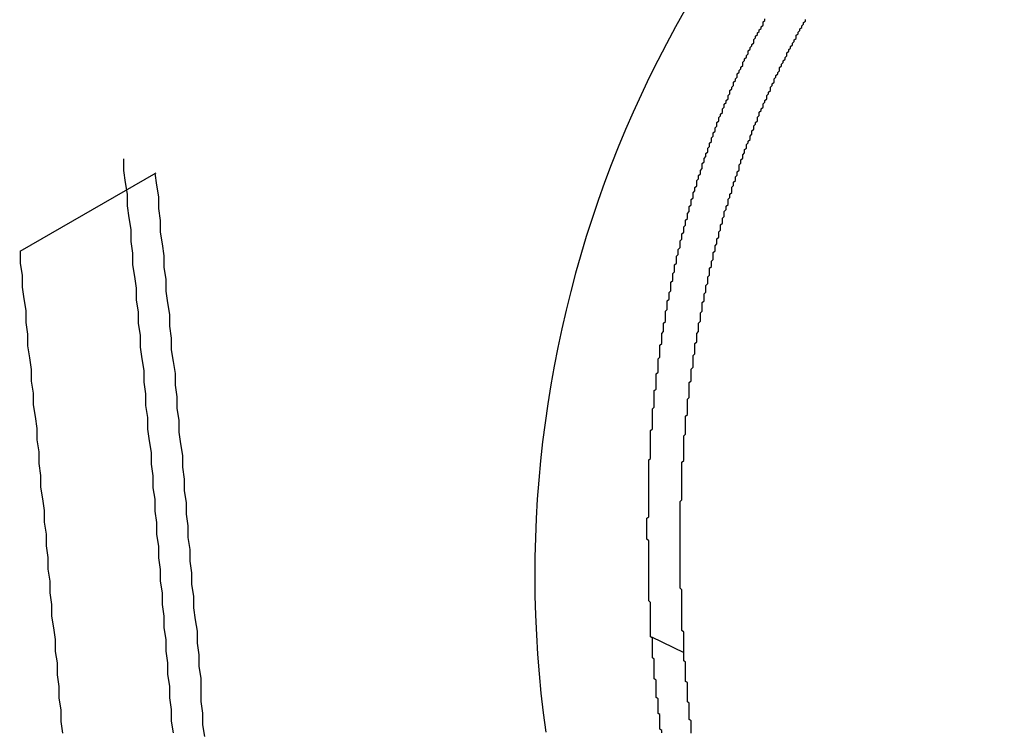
# Paper-space layout 'Layout1' of a CAD drawing. Extents: x -201 to 291, y 10 to 347.
# Tile 55 of 90: x 241.908 to 242.807, y 110.099 to 110.75. Entities that reach past the tile are written whole.
import ezdxf

# ---------------------------------------------------------------- set-up
doc = ezdxf.new("R2010")
doc.units = 0
doc.layers.add('DEFAULT', color=7, linetype='CONTINUOUS')
doc.layers.add('FTP-20T-40T', color=7, linetype='CONTINUOUS')

# ---------------------------------------------------------------- blocks, each defined once
blk = doc.blocks.new('SE6')
at = {"layer": 'FTP-20T-40T', "color": 7, "linetype": 'CONTINUOUS'}
for p, q in [((263.77237, 66.45175), (263.6985, 66.40911)), ((264.04148, 66.19989), (264.05909, 66.19139))]:
    blk.add_line(p, q, dxfattribs=at)
at = {"layer": 'FTP-20T-40T', "color": 7}
for points in [[(264.041, 66.1999, 0), (264.041, 66.2007, 0), (264.041, 66.2016, 0), (264.041, 66.2024, 0), (264.041, 66.2033, 0), (264.041, 66.2041, 0), (264.041, 66.205, 0), (264.041, 66.2058, 0), (264.041, 66.2067, 0), (264.041, 66.2075, 0), (264.041, 66.2084, 0), (264.041, 66.2092, 0), (264.041, 66.2101, 0), (264.041, 66.2109, 0), (264.041, 66.2118, 0), (264.041, 66.2126, 0), (264.041, 66.2135, 0), (264.041, 66.2143, 0), (264.041, 66.2152, 0), (264.041, 66.216, 0), (264.041, 66.2169, 0), (264.041, 66.2177, 0), (264.041, 66.2186, 0), (264.04, 66.2194, 0), (264.04, 66.2203, 0), (264.04, 66.2211, 0), (264.04, 66.222, 0), (264.04, 66.2228, 0), (264.04, 66.2237, 0), (264.04, 66.2246, 0), (264.04, 66.2254, 0), (264.04, 66.2263, 0), (264.04, 66.2271, 0), (264.04, 66.228, 0), (264.04, 66.2288, 0), (264.04, 66.2297, 0), (264.04, 66.2305, 0), (264.04, 66.2314, 0), (264.04, 66.2323, 0), (264.04, 66.2331, 0), (264.04, 66.234, 0), (264.04, 66.2348, 0), (264.04, 66.2357, 0), (264.04, 66.2365, 0), (264.04, 66.2374, 0), (264.04, 66.2383, 0), (264.04, 66.2391, 0), (264.04, 66.24, 0), (264.04, 66.2408, 0), (264.04, 66.2417, 0), (264.04, 66.2426, 0), (264.04, 66.2434, 0), (264.04, 66.2443, 0), (264.04, 66.2452, 0), (264.04, 66.246, 0), (264.04, 66.2469, 0), (264.04, 66.2477, 0), (264.04, 66.2486, 0), (264.04, 66.2495, 0), (264.04, 66.2503, 0), (264.04, 66.2512, 0), (264.04, 66.2521, 0), (264.039, 66.2529, 0), (264.039, 66.2538, 0), (264.039, 66.2547, 0), (264.039, 66.2555, 0), (264.039, 66.2564, 0), (264.039, 66.2573, 0), (264.039, 66.2582, 0), (264.039, 66.259, 0), (264.039, 66.2599, 0), (264.039, 66.2608, 0), (264.039, 66.2616, 0), (264.039, 66.2625, 0), (264.039, 66.2634, 0), (264.039, 66.2643, 0), (264.04, 66.2651, 0), (264.04, 66.266, 0), (264.04, 66.2669, 0), (264.04, 66.2678, 0), (264.04, 66.2686, 0), (264.04, 66.2695, 0), (264.04, 66.2704, 0), (264.04, 66.2713, 0), (264.04, 66.2721, 0), (264.04, 66.273, 0), (264.04, 66.2739, 0), (264.04, 66.2748, 0), (264.04, 66.2756, 0), (264.04, 66.2765, 0), (264.04, 66.2774, 0), (264.04, 66.2783, 0), (264.04, 66.2792, 0), (264.04, 66.28, 0), (264.04, 66.2809, 0), (264.04, 66.2818, 0), (264.04, 66.2827, 0), (264.04, 66.2836, 0), (264.04, 66.2845, 0), (264.04, 66.2853, 0), (264.04, 66.2862, 0), (264.04, 66.2871, 0), (264.04, 66.288, 0), (264.04, 66.2889, 0), (264.04, 66.2898, 0), (264.04, 66.2906, 0), (264.04, 66.2915, 0), (264.04, 66.2924, 0), (264.04, 66.2933, 0), (264.04, 66.2942, 0), (264.04, 66.2951, 0), (264.04, 66.296, 0), (264.041, 66.2968, 0), (264.041, 66.2977, 0), (264.041, 66.2986, 0), (264.041, 66.2995, 0), (264.041, 66.3004, 0), (264.041, 66.3013, 0), (264.041, 66.3022, 0), (264.041, 66.3031, 0), (264.041, 66.304, 0), (264.041, 66.3049, 0), (264.041, 66.3057, 0), (264.041, 66.3066, 0), (264.041, 66.3075, 0), (264.041, 66.3084, 0), (264.041, 66.3093, 0), (264.041, 66.3102, 0), (264.041, 66.3111, 0), (264.041, 66.312, 0), (264.042, 66.3129, 0), (264.042, 66.3138, 0), (264.042, 66.3147, 0), (264.042, 66.3156, 0), (264.042, 66.3165, 0), (264.042, 66.3174, 0), (264.042, 66.3183, 0), (264.042, 66.3192, 0), (264.042, 66.3201, 0), (264.042, 66.321, 0), (264.042, 66.3219, 0), (264.042, 66.3228, 0), (264.042, 66.3237, 0), (264.043, 66.3246, 0), (264.043, 66.3255, 0), (264.043, 66.3264, 0), (264.043, 66.3273, 0), (264.043, 66.3282, 0), (264.043, 66.3291, 0), (264.043, 66.33, 0), (264.043, 66.3309, 0), (264.043, 66.3318, 0), (264.043, 66.3327, 0), (264.043, 66.3336, 0), (264.044, 66.3345, 0), (264.044, 66.3354, 0), (264.044, 66.3363, 0), (264.044, 66.3372, 0), (264.044, 66.3381, 0), (264.044, 66.339, 0), (264.044, 66.34, 0), (264.044, 66.3409, 0), (264.044, 66.3418, 0), (264.044, 66.3427, 0), (264.045, 66.3436, 0), (264.045, 66.3445, 0), (264.045, 66.3454, 0), (264.045, 66.3464, 0), (264.045, 66.3473, 0), (264.045, 66.3482, 0), (264.045, 66.3491, 0), (264.045, 66.35, 0), (264.045, 66.3509, 0), (264.046, 66.3518, 0), (264.046, 66.3528, 0), (264.046, 66.3537, 0), (264.046, 66.3546, 0), (264.046, 66.3555, 0), (264.046, 66.3564, 0), (264.046, 66.3574, 0), (264.046, 66.3583, 0), (264.047, 66.3592, 0), (264.047, 66.3601, 0), (264.047, 66.361, 0), (264.047, 66.362, 0), (264.047, 66.3629, 0), (264.047, 66.3638, 0), (264.047, 66.3647, 0), (264.048, 66.3657, 0), (264.048, 66.3666, 0), (264.048, 66.3675, 0), (264.048, 66.3684, 0), (264.048, 66.3694, 0), (264.048, 66.3703, 0), (264.049, 66.3712, 0), (264.049, 66.3721, 0), (264.049, 66.3731, 0), (264.049, 66.374, 0), (264.049, 66.3749, 0), (264.049, 66.3758, 0), (264.049, 66.3768, 0), (264.05, 66.3777, 0), (264.05, 66.3786, 0), (264.05, 66.3796, 0), (264.05, 66.3805, 0), (264.05, 66.3814, 0), (264.05, 66.3824, 0), (264.051, 66.3833, 0), (264.051, 66.3842, 0), (264.051, 66.3851, 0), (264.051, 66.3861, 0), (264.051, 66.387, 0), (264.052, 66.3879, 0), (264.052, 66.3889, 0), (264.052, 66.3898, 0), (264.052, 66.3907, 0), (264.052, 66.3917, 0), (264.052, 66.3926, 0), (264.053, 66.3935, 0), (264.053, 66.3945, 0), (264.053, 66.3954, 0), (264.053, 66.3963, 0), (264.053, 66.3973, 0), (264.054, 66.3982, 0), (264.054, 66.3991, 0), (264.054, 66.4001, 0), (264.054, 66.401, 0), (264.054, 66.4019, 0), (264.055, 66.4029, 0), (264.055, 66.4038, 0), (264.055, 66.4047, 0), (264.055, 66.4057, 0), (264.055, 66.4066, 0), (264.056, 66.4075, 0), (264.056, 66.4085, 0), (264.056, 66.4094, 0), (264.056, 66.4103, 0), (264.057, 66.4113, 0), (264.057, 66.4122, 0), (264.057, 66.4131, 0), (264.057, 66.4141, 0), (264.057, 66.415, 0), (264.058, 66.4159, 0), (264.058, 66.4169, 0), (264.058, 66.4178, 0), (264.058, 66.4187, 0), (264.059, 66.4197, 0), (264.059, 66.4206, 0), (264.059, 66.4215, 0), (264.059, 66.4225, 0), (264.06, 66.4234, 0), (264.06, 66.4243, 0), (264.06, 66.4253, 0), (264.06, 66.4262, 0), (264.061, 66.4271, 0), (264.061, 66.4281, 0), (264.061, 66.429, 0), (264.061, 66.4299, 0), (264.062, 66.4309, 0), (264.062, 66.4318, 0), (264.062, 66.4327, 0), (264.062, 66.4337, 0), (264.063, 66.4346, 0), (264.063, 66.4355, 0), (264.063, 66.4365, 0), (264.063, 66.4374, 0), (264.064, 66.4383, 0), (264.064, 66.4393, 0), (264.064, 66.4402, 0), (264.064, 66.4411, 0), (264.065, 66.4421, 0), (264.065, 66.443, 0), (264.065, 66.4439, 0), (264.066, 66.4449, 0), (264.066, 66.4458, 0), (264.066, 66.4467, 0), (264.066, 66.4477, 0), (264.067, 66.4486, 0), (264.067, 66.4495, 0), (264.067, 66.4504, 0), (264.068, 66.4514, 0), (264.068, 66.4523, 0), (264.068, 66.4532, 0), (264.069, 66.4542, 0), (264.069, 66.4551, 0), (264.069, 66.456, 0), (264.069, 66.4569, 0), (264.07, 66.4579, 0), (264.07, 66.4588, 0), (264.07, 66.4597, 0), (264.071, 66.4607, 0), (264.071, 66.4616, 0), (264.071, 66.4625, 0), (264.072, 66.4634, 0), (264.072, 66.4644, 0), (264.072, 66.4653, 0), (264.073, 66.4662, 0), (264.073, 66.4671, 0), (264.073, 66.4681, 0), (264.074, 66.469, 0), (264.074, 66.4699, 0), (264.074, 66.4709, 0), (264.075, 66.4718, 0), (264.075, 66.4727, 0), (264.075, 66.4736, 0), (264.076, 66.4746, 0), (264.076, 66.4755, 0), (264.076, 66.4764, 0), (264.077, 66.4773, 0), (264.077, 66.4783, 0), (264.077, 66.4792, 0), (264.078, 66.4801, 0), (264.078, 66.481, 0), (264.078, 66.482, 0), (264.079, 66.4829, 0), (264.079, 66.4838, 0), (264.08, 66.4847, 0), (264.08, 66.4856, 0), (264.08, 66.4866, 0), (264.081, 66.4875, 0), (264.081, 66.4884, 0), (264.081, 66.4893, 0), (264.082, 66.4902, 0), (264.082, 66.4912, 0), (264.083, 66.4921, 0), (264.083, 66.493, 0), (264.083, 66.4939, 0), (264.084, 66.4948, 0), (264.084, 66.4957, 0), (264.084, 66.4966, 0), (264.085, 66.4976, 0), (264.085, 66.4985, 0), (264.086, 66.4994, 0), (264.086, 66.5003, 0), (264.086, 66.5012, 0), (264.087, 66.5021, 0), (264.087, 66.503, 0), (264.088, 66.5039, 0), (264.088, 66.5048, 0), (264.088, 66.5057, 0), (264.089, 66.5066, 0), (264.089, 66.5075, 0), (264.09, 66.5084, 0), (264.09, 66.5093, 0), (264.091, 66.5102, 0), (264.091, 66.5111, 0), (264.091, 66.512, 0), (264.092, 66.5129, 0), (264.092, 66.5138, 0), (264.093, 66.5147, 0), (264.093, 66.5156, 0), (264.094, 66.5165, 0), (264.094, 66.5173, 0), (264.094, 66.5182, 0), (264.095, 66.5191, 0), (264.095, 66.52, 0), (264.096, 66.5209, 0), (264.096, 66.5217, 0), (264.097, 66.5226, 0), (264.097, 66.5235, 0), (264.097, 66.5244, 0), (264.098, 66.5252, 0), (264.098, 66.5261, 0), (264.099, 66.527, 0), (264.099, 66.5279, 0), (264.1, 66.5287, 0), (264.1, 66.5296, 0), (264.101, 66.5304, 0), (264.101, 66.5313, 0), (264.102, 66.5322, 0), (264.102, 66.533, 0), (264.102, 66.5339, 0), (264.103, 66.5347, 0), (264.103, 66.5356, 0)], [(264.059, 66.1914, 0), (264.059, 66.1922, 0), (264.059, 66.1931, 0), (264.059, 66.1939, 0), (264.059, 66.1948, 0), (264.059, 66.1956, 0), (264.059, 66.1965, 0), (264.059, 66.1973, 0), (264.059, 66.1982, 0), (264.059, 66.199, 0), (264.059, 66.1999, 0), (264.059, 66.2007, 0), (264.059, 66.2016, 0), (264.059, 66.2024, 0), (264.058, 66.2033, 0), (264.058, 66.2041, 0), (264.058, 66.205, 0), (264.058, 66.2058, 0), (264.058, 66.2067, 0), (264.058, 66.2075, 0), (264.058, 66.2084, 0), (264.058, 66.2092, 0), (264.058, 66.2101, 0), (264.058, 66.211, 0), (264.058, 66.2118, 0), (264.058, 66.2127, 0), (264.058, 66.2135, 0), (264.058, 66.2144, 0), (264.058, 66.2152, 0), (264.058, 66.2161, 0), (264.058, 66.2169, 0), (264.058, 66.2178, 0), (264.058, 66.2186, 0), (264.058, 66.2195, 0), (264.058, 66.2204, 0), (264.058, 66.2212, 0), (264.058, 66.2221, 0), (264.058, 66.2229, 0), (264.058, 66.2238, 0), (264.058, 66.2246, 0), (264.058, 66.2255, 0), (264.057, 66.2264, 0), (264.057, 66.2272, 0), (264.057, 66.2281, 0), (264.057, 66.2289, 0), (264.057, 66.2298, 0), (264.057, 66.2307, 0), (264.057, 66.2315, 0), (264.057, 66.2324, 0), (264.057, 66.2332, 0), (264.057, 66.2341, 0), (264.057, 66.235, 0), (264.057, 66.2358, 0), (264.057, 66.2367, 0), (264.057, 66.2376, 0), (264.057, 66.2384, 0), (264.057, 66.2393, 0), (264.057, 66.2402, 0), (264.057, 66.241, 0), (264.057, 66.2419, 0), (264.057, 66.2428, 0), (264.057, 66.2436, 0), (264.057, 66.2445, 0), (264.057, 66.2454, 0), (264.057, 66.2462, 0), (264.057, 66.2471, 0), (264.057, 66.248, 0), (264.057, 66.2488, 0), (264.057, 66.2497, 0), (264.057, 66.2506, 0), (264.057, 66.2515, 0), (264.057, 66.2523, 0), (264.057, 66.2532, 0), (264.057, 66.2541, 0), (264.057, 66.255, 0), (264.057, 66.2558, 0), (264.057, 66.2567, 0), (264.057, 66.2576, 0), (264.057, 66.2585, 0), (264.057, 66.2593, 0), (264.057, 66.2602, 0), (264.057, 66.2611, 0), (264.057, 66.262, 0), (264.057, 66.2628, 0), (264.057, 66.2637, 0), (264.057, 66.2646, 0), (264.057, 66.2655, 0), (264.057, 66.2663, 0), (264.057, 66.2672, 0), (264.057, 66.2681, 0), (264.057, 66.269, 0), (264.057, 66.2699, 0), (264.057, 66.2707, 0), (264.057, 66.2716, 0), (264.057, 66.2725, 0), (264.057, 66.2734, 0), (264.058, 66.2743, 0), (264.058, 66.2752, 0), (264.058, 66.276, 0), (264.058, 66.2769, 0), (264.058, 66.2778, 0), (264.058, 66.2787, 0), (264.058, 66.2796, 0), (264.058, 66.2805, 0), (264.058, 66.2813, 0), (264.058, 66.2822, 0), (264.058, 66.2831, 0), (264.058, 66.284, 0), (264.058, 66.2849, 0), (264.058, 66.2858, 0), (264.058, 66.2867, 0), (264.058, 66.2876, 0), (264.058, 66.2884, 0), (264.058, 66.2893, 0), (264.058, 66.2902, 0), (264.058, 66.2911, 0), (264.058, 66.292, 0), (264.058, 66.2929, 0), (264.058, 66.2938, 0), (264.058, 66.2947, 0), (264.059, 66.2956, 0), (264.059, 66.2965, 0), (264.059, 66.2974, 0), (264.059, 66.2982, 0), (264.059, 66.2991, 0), (264.059, 66.3, 0), (264.059, 66.3009, 0), (264.059, 66.3018, 0), (264.059, 66.3027, 0), (264.059, 66.3036, 0), (264.059, 66.3045, 0), (264.059, 66.3054, 0), (264.059, 66.3063, 0), (264.059, 66.3072, 0), (264.059, 66.3081, 0), (264.059, 66.309, 0), (264.06, 66.3099, 0), (264.06, 66.3108, 0), (264.06, 66.3117, 0), (264.06, 66.3126, 0), (264.06, 66.3135, 0), (264.06, 66.3144, 0), (264.06, 66.3153, 0), (264.06, 66.3162, 0), (264.06, 66.3171, 0), (264.06, 66.318, 0), (264.06, 66.3189, 0), (264.06, 66.3198, 0), (264.061, 66.3207, 0), (264.061, 66.3216, 0), (264.061, 66.3225, 0), (264.061, 66.3234, 0), (264.061, 66.3243, 0), (264.061, 66.3252, 0), (264.061, 66.3261, 0), (264.061, 66.3271, 0), (264.061, 66.328, 0), (264.061, 66.3289, 0), (264.062, 66.3298, 0), (264.062, 66.3307, 0), (264.062, 66.3316, 0), (264.062, 66.3325, 0), (264.062, 66.3334, 0), (264.062, 66.3343, 0), (264.062, 66.3353, 0), (264.062, 66.3362, 0), (264.062, 66.3371, 0), (264.062, 66.338, 0), (264.063, 66.3389, 0), (264.063, 66.3398, 0), (264.063, 66.3408, 0), (264.063, 66.3417, 0), (264.063, 66.3426, 0), (264.063, 66.3435, 0), (264.063, 66.3444, 0), (264.063, 66.3453, 0), (264.064, 66.3463, 0), (264.064, 66.3472, 0), (264.064, 66.3481, 0), (264.064, 66.349, 0), (264.064, 66.3499, 0), (264.064, 66.3509, 0), (264.064, 66.3518, 0), (264.064, 66.3527, 0), (264.065, 66.3536, 0), (264.065, 66.3546, 0), (264.065, 66.3555, 0), (264.065, 66.3564, 0), (264.065, 66.3573, 0), (264.065, 66.3583, 0), (264.065, 66.3592, 0), (264.066, 66.3601, 0), (264.066, 66.361, 0), (264.066, 66.362, 0), (264.066, 66.3629, 0), (264.066, 66.3638, 0), (264.066, 66.3647, 0), (264.067, 66.3657, 0), (264.067, 66.3666, 0), (264.067, 66.3675, 0), (264.067, 66.3685, 0), (264.067, 66.3694, 0), (264.067, 66.3703, 0), (264.068, 66.3713, 0), (264.068, 66.3722, 0), (264.068, 66.3731, 0), (264.068, 66.374, 0), (264.068, 66.375, 0), (264.068, 66.3759, 0), (264.069, 66.3768, 0), (264.069, 66.3778, 0), (264.069, 66.3787, 0), (264.069, 66.3796, 0), (264.069, 66.3806, 0), (264.069, 66.3815, 0), (264.07, 66.3824, 0), (264.07, 66.3834, 0), (264.07, 66.3843, 0), (264.07, 66.3852, 0), (264.07, 66.3862, 0), (264.071, 66.3871, 0), (264.071, 66.388, 0), (264.071, 66.389, 0), (264.071, 66.3899, 0), (264.071, 66.3908, 0), (264.072, 66.3918, 0), (264.072, 66.3927, 0), (264.072, 66.3936, 0), (264.072, 66.3946, 0), (264.072, 66.3955, 0), (264.073, 66.3964, 0), (264.073, 66.3974, 0), (264.073, 66.3983, 0), (264.073, 66.3992, 0), (264.073, 66.4002, 0), (264.074, 66.4011, 0), (264.074, 66.402, 0), (264.074, 66.403, 0), (264.074, 66.4039, 0), (264.075, 66.4049, 0), (264.075, 66.4058, 0), (264.075, 66.4067, 0), (264.075, 66.4077, 0), (264.075, 66.4086, 0), (264.076, 66.4095, 0), (264.076, 66.4105, 0), (264.076, 66.4114, 0), (264.076, 66.4123, 0), (264.077, 66.4133, 0), (264.077, 66.4142, 0), (264.077, 66.4151, 0), (264.077, 66.4161, 0), (264.078, 66.417, 0), (264.078, 66.4179, 0), (264.078, 66.4189, 0), (264.078, 66.4198, 0), (264.079, 66.4208, 0), (264.079, 66.4217, 0), (264.079, 66.4226, 0), (264.079, 66.4236, 0), (264.08, 66.4245, 0), (264.08, 66.4254, 0), (264.08, 66.4264, 0), (264.08, 66.4273, 0), (264.081, 66.4282, 0), (264.081, 66.4292, 0), (264.081, 66.4301, 0), (264.081, 66.431, 0), (264.082, 66.432, 0), (264.082, 66.4329, 0), (264.082, 66.4338, 0), (264.083, 66.4348, 0), (264.083, 66.4357, 0), (264.083, 66.4366, 0), (264.083, 66.4376, 0), (264.084, 66.4385, 0), (264.084, 66.4394, 0), (264.084, 66.4404, 0), (264.085, 66.4413, 0), (264.085, 66.4422, 0), (264.085, 66.4431, 0), (264.085, 66.4441, 0), (264.086, 66.445, 0), (264.086, 66.4459, 0), (264.086, 66.4469, 0), (264.087, 66.4478, 0), (264.087, 66.4487, 0), (264.087, 66.4497, 0), (264.088, 66.4506, 0), (264.088, 66.4515, 0), (264.088, 66.4524, 0), (264.089, 66.4534, 0), (264.089, 66.4543, 0), (264.089, 66.4552, 0), (264.089, 66.4562, 0), (264.09, 66.4571, 0), (264.09, 66.458, 0), (264.09, 66.4589, 0), (264.091, 66.4599, 0), (264.091, 66.4608, 0), (264.091, 66.4617, 0), (264.092, 66.4627, 0), (264.092, 66.4636, 0), (264.092, 66.4645, 0), (264.093, 66.4654, 0), (264.093, 66.4664, 0), (264.093, 66.4673, 0), (264.094, 66.4682, 0), (264.094, 66.4691, 0), (264.095, 66.4701, 0), (264.095, 66.471, 0), (264.095, 66.4719, 0), (264.096, 66.4729, 0), (264.096, 66.4738, 0), (264.096, 66.4747, 0), (264.097, 66.4756, 0), (264.097, 66.4765, 0), (264.097, 66.4775, 0), (264.098, 66.4784, 0), (264.098, 66.4793, 0), (264.099, 66.4802, 0), (264.099, 66.4812, 0), (264.099, 66.4821, 0), (264.1, 66.483, 0), (264.1, 66.4839, 0), (264.1, 66.4848, 0), (264.101, 66.4857, 0), (264.101, 66.4867, 0), (264.102, 66.4876, 0), (264.102, 66.4885, 0), (264.102, 66.4894, 0), (264.103, 66.4903, 0), (264.103, 66.4912, 0), (264.104, 66.4921, 0), (264.104, 66.493, 0), (264.104, 66.4939, 0), (264.105, 66.4949, 0), (264.105, 66.4958, 0), (264.106, 66.4967, 0), (264.106, 66.4976, 0), (264.106, 66.4985, 0), (264.107, 66.4994, 0), (264.107, 66.5003, 0), (264.108, 66.5012, 0), (264.108, 66.5021, 0), (264.108, 66.503, 0), (264.109, 66.5039, 0), (264.109, 66.5048, 0), (264.11, 66.5057, 0), (264.11, 66.5065, 0), (264.111, 66.5074, 0), (264.111, 66.5083, 0), (264.111, 66.5092, 0), (264.112, 66.5101, 0), (264.112, 66.511, 0), (264.113, 66.5119, 0), (264.113, 66.5127, 0), (264.114, 66.5136, 0), (264.114, 66.5145, 0), (264.115, 66.5154, 0), (264.115, 66.5163, 0), (264.115, 66.5171, 0), (264.116, 66.518, 0), (264.116, 66.5189, 0), (264.117, 66.5197, 0), (264.117, 66.5206, 0), (264.118, 66.5215, 0), (264.118, 66.5223, 0), (264.119, 66.5232, 0), (264.119, 66.5241, 0), (264.12, 66.5249, 0), (264.12, 66.5258, 0), (264.12, 66.5267, 0), (264.121, 66.5275, 0), (264.121, 66.5284, 0), (264.122, 66.5292, 0), (264.122, 66.5301, 0), (264.123, 66.5309, 0), (264.123, 66.5318, 0), (264.124, 66.5326, 0), (264.124, 66.5335, 0), (264.125, 66.5343, 0), (264.125, 66.5352, 0)], [(264.047, 66.1478, 0), (264.047, 66.1485, 0), (264.047, 66.1491, 0), (264.046, 66.1498, 0), (264.046, 66.1504, 0), (264.046, 66.1511, 0), (264.046, 66.1517, 0), (264.046, 66.1524, 0), (264.046, 66.1531, 0), (264.046, 66.1537, 0), (264.046, 66.1544, 0), (264.046, 66.155, 0), (264.046, 66.1557, 0), (264.046, 66.1564, 0), (264.046, 66.157, 0), (264.046, 66.1577, 0), (264.045, 66.1583, 0), (264.045, 66.159, 0), (264.045, 66.1597, 0), (264.045, 66.1603, 0), (264.045, 66.161, 0), (264.045, 66.1616, 0), (264.045, 66.1623, 0), (264.045, 66.163, 0), (264.045, 66.1636, 0), (264.045, 66.1643, 0), (264.045, 66.165, 0), (264.045, 66.1656, 0), (264.045, 66.1663, 0), (264.044, 66.167, 0), (264.044, 66.1676, 0), (264.044, 66.1683, 0), (264.044, 66.169, 0), (264.044, 66.1696, 0), (264.044, 66.1703, 0), (264.044, 66.171, 0), (264.044, 66.1716, 0), (264.044, 66.1723, 0), (264.044, 66.173, 0), (264.044, 66.1736, 0), (264.044, 66.1743, 0), (264.044, 66.175, 0), (264.044, 66.1756, 0), (264.044, 66.1763, 0), (264.043, 66.177, 0), (264.043, 66.1777, 0), (264.043, 66.1783, 0), (264.043, 66.179, 0), (264.043, 66.1797, 0), (264.043, 66.1803, 0), (264.043, 66.181, 0), (264.043, 66.1817, 0), (264.043, 66.1824, 0), (264.043, 66.183, 0), (264.043, 66.1837, 0), (264.043, 66.1844, 0), (264.043, 66.185, 0), (264.043, 66.1857, 0), (264.043, 66.1864, 0), (264.043, 66.1871, 0), (264.043, 66.1877, 0), (264.042, 66.1884, 0), (264.042, 66.1891, 0), (264.042, 66.1898, 0), (264.042, 66.1904, 0), (264.042, 66.1911, 0), (264.042, 66.1918, 0), (264.042, 66.1925, 0), (264.042, 66.1931, 0), (264.042, 66.1938, 0), (264.042, 66.1945, 0), (264.042, 66.1952, 0), (264.042, 66.1958, 0), (264.042, 66.1965, 0), (264.042, 66.1972, 0), (264.042, 66.1979, 0), (264.042, 66.1985, 0), (264.042, 66.1992, 0), (264.041, 66.1999, 0)], [(264.063, 66.1476, 0), (264.063, 66.1484, 0), (264.063, 66.1491, 0), (264.063, 66.1498, 0), (264.063, 66.1506, 0), (264.063, 66.1513, 0), (264.063, 66.152, 0), (264.063, 66.1528, 0), (264.063, 66.1535, 0), (264.063, 66.1542, 0), (264.062, 66.155, 0), (264.062, 66.1557, 0), (264.062, 66.1564, 0), (264.062, 66.1572, 0), (264.062, 66.1579, 0), (264.062, 66.1586, 0), (264.062, 66.1594, 0), (264.062, 66.1601, 0), (264.062, 66.1609, 0), (264.062, 66.1616, 0), (264.062, 66.1623, 0), (264.062, 66.1631, 0), (264.062, 66.1638, 0), (264.061, 66.1646, 0), (264.061, 66.1653, 0), (264.061, 66.166, 0), (264.061, 66.1668, 0), (264.061, 66.1675, 0), (264.061, 66.1683, 0), (264.061, 66.169, 0), (264.061, 66.1697, 0), (264.061, 66.1705, 0), (264.061, 66.1712, 0), (264.061, 66.172, 0), (264.061, 66.1727, 0), (264.061, 66.1735, 0), (264.061, 66.1742, 0), (264.061, 66.175, 0), (264.06, 66.1757, 0), (264.06, 66.1764, 0), (264.06, 66.1772, 0), (264.06, 66.1779, 0), (264.06, 66.1787, 0), (264.06, 66.1794, 0), (264.06, 66.1802, 0), (264.06, 66.1809, 0), (264.06, 66.1817, 0), (264.06, 66.1824, 0), (264.06, 66.1832, 0), (264.06, 66.1839, 0), (264.06, 66.1847, 0), (264.06, 66.1854, 0), (264.06, 66.1862, 0), (264.059, 66.1869, 0), (264.059, 66.1876, 0), (264.059, 66.1884, 0), (264.059, 66.1891, 0), (264.059, 66.1899, 0), (264.059, 66.1906, 0), (264.059, 66.1914, 0)]]:
    blk.add_polyline3d(points, dxfattribs=at)
at = {"layer": 'FTP-20T-40T', "color": 7, "linetype": 'CONTINUOUS'}
for points in [[(263.782, 66.1477, 0), (263.781, 66.1541, 0), (263.781, 66.1604, 0), (263.78, 66.1667, 0), (263.78, 66.1731, 0), (263.779, 66.1794, 0), (263.779, 66.1857, 0), (263.778, 66.1921, 0), (263.778, 66.1984, 0), (263.777, 66.2047, 0), (263.777, 66.2111, 0), (263.776, 66.2174, 0), (263.776, 66.2238, 0), (263.775, 66.2301, 0), (263.775, 66.2365, 0), (263.774, 66.2428, 0), (263.774, 66.2492, 0), (263.773, 66.2555, 0), (263.773, 66.2619, 0), (263.772, 66.2682, 0), (263.772, 66.2746, 0), (263.771, 66.2809, 0), (263.771, 66.2873, 0), (263.77, 66.2936, 0), (263.77, 66.3, 0), (263.769, 66.3064, 0), (263.768, 66.3127, 0), (263.768, 66.3191, 0), (263.767, 66.3255, 0), (263.767, 66.3318, 0), (263.766, 66.3382, 0), (263.766, 66.3446, 0), (263.765, 66.3509, 0), (263.764, 66.3573, 0), (263.764, 66.3637, 0), (263.763, 66.3701, 0), (263.763, 66.3764, 0), (263.762, 66.3828, 0), (263.762, 66.3892, 0), (263.761, 66.3956, 0), (263.76, 66.402, 0), (263.76, 66.4083, 0), (263.759, 66.4147, 0), (263.759, 66.4211, 0), (263.758, 66.4275, 0), (263.757, 66.4339, 0), (263.757, 66.4403, 0), (263.756, 66.4467, 0), (263.755, 66.4531, 0), (263.755, 66.4595, 0)], [(263.799, 66.1458, 0), (263.798, 66.1521, 0), (263.798, 66.1584, 0), (263.797, 66.1648, 0), (263.797, 66.1711, 0), (263.797, 66.1775, 0), (263.796, 66.1838, 0), (263.796, 66.1902, 0), (263.795, 66.1965, 0), (263.795, 66.2029, 0), (263.794, 66.2092, 0), (263.793, 66.2156, 0), (263.793, 66.222, 0), (263.792, 66.2283, 0), (263.792, 66.2347, 0), (263.791, 66.241, 0), (263.791, 66.2474, 0), (263.79, 66.2538, 0), (263.79, 66.2601, 0), (263.789, 66.2665, 0), (263.789, 66.2729, 0), (263.788, 66.2792, 0), (263.788, 66.2856, 0), (263.787, 66.292, 0), (263.787, 66.2984, 0), (263.786, 66.3047, 0), (263.785, 66.3111, 0), (263.785, 66.3175, 0), (263.784, 66.3239, 0), (263.784, 66.3302, 0), (263.783, 66.3366, 0), (263.783, 66.343, 0), (263.782, 66.3494, 0), (263.781, 66.3558, 0), (263.781, 66.3622, 0), (263.78, 66.3686, 0), (263.78, 66.375, 0), (263.779, 66.3813, 0), (263.778, 66.3877, 0), (263.778, 66.3941, 0), (263.777, 66.4005, 0), (263.777, 66.4069, 0), (263.776, 66.4133, 0), (263.775, 66.4197, 0), (263.775, 66.4261, 0), (263.774, 66.4325, 0), (263.774, 66.4389, 0), (263.773, 66.4453, 0), (263.772, 66.4518, 0)], [(263.722, 66.1475, 0), (263.721, 66.1539, 0), (263.721, 66.1602, 0), (263.72, 66.1666, 0), (263.72, 66.173, 0), (263.719, 66.1793, 0), (263.719, 66.1857, 0), (263.718, 66.192, 0), (263.718, 66.1984, 0), (263.717, 66.2048, 0), (263.716, 66.2111, 0), (263.716, 66.2175, 0), (263.715, 66.2238, 0), (263.715, 66.2302, 0), (263.714, 66.2366, 0), (263.714, 66.243, 0), (263.713, 66.2493, 0), (263.713, 66.2557, 0), (263.712, 66.2621, 0), (263.712, 66.2685, 0), (263.711, 66.2748, 0), (263.71, 66.2812, 0), (263.71, 66.2876, 0), (263.709, 66.294, 0), (263.709, 66.3004, 0), (263.708, 66.3068, 0), (263.708, 66.3131, 0), (263.707, 66.3195, 0), (263.706, 66.3259, 0), (263.706, 66.3323, 0), (263.705, 66.3387, 0), (263.705, 66.3451, 0), (263.704, 66.3515, 0), (263.703, 66.3579, 0), (263.703, 66.3643, 0), (263.702, 66.3707, 0), (263.702, 66.3771, 0), (263.701, 66.3835, 0), (263.7, 66.3899, 0), (263.7, 66.3963, 0), (263.699, 66.4027, 0), (263.699, 66.4091, 0)]]:
    blk.add_polyline3d(points, dxfattribs=at)
blk.add_arc((264.59707, 66.23334), 0.61895, 126.03135, 187.92094, dxfattribs=at)

psp = doc.layouts.get("Layout1")

# ---------------------------------------------------------------- block references
at = {"layer": 'DEFAULT', "xscale": 1.681103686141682, "yscale": 1.681103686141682, "zscale": 1.681103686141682}
psp.add_blockref('SE6', (-201.39622, -1.10273), dxfattribs=at)

doc.saveas('drawing.dxf')
